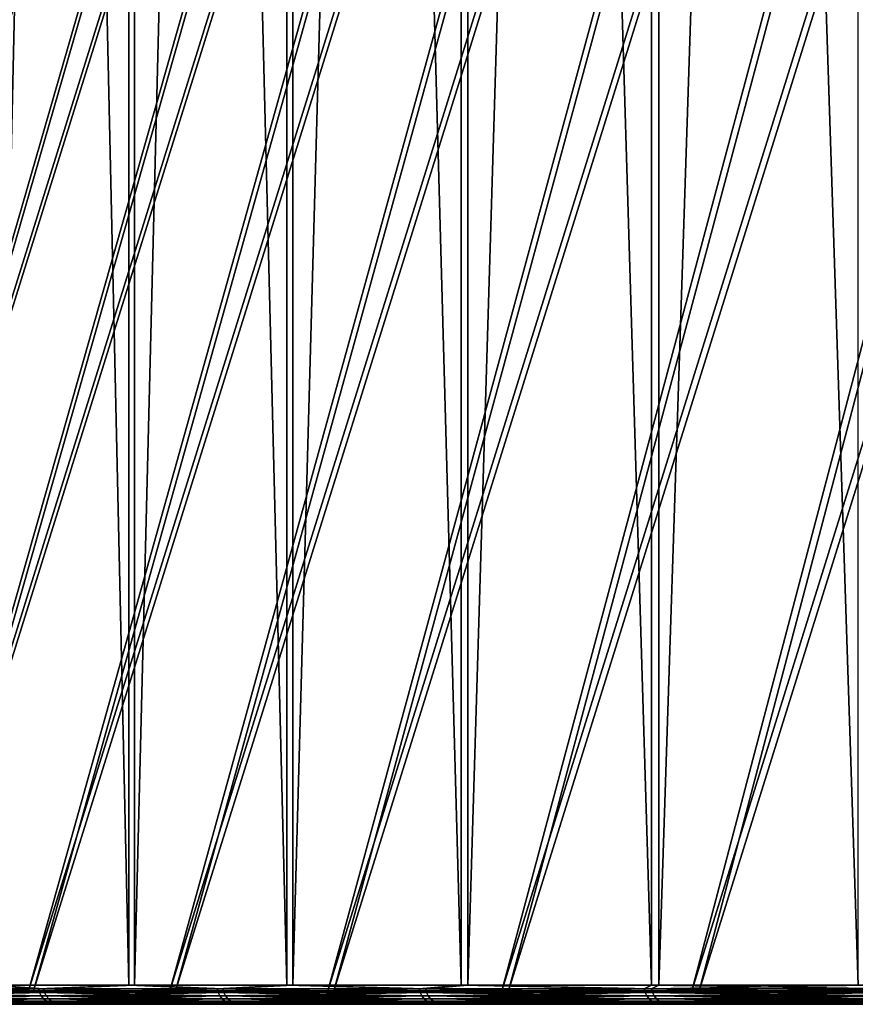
# Model space of a CAD drawing. Header units: millimetres. Extents: x 0 to 800, y -45 to 73.
# Tile 2 of 199: x 9 to 22, y -45 to -29. Entities that reach past the tile are written whole.
import ezdxf

# ---------------------------------------------------------------- set-up
doc = ezdxf.new("R2010")
doc.units = ezdxf.units.MM
doc.header["$LTSCALE"] = 65.185185
for name, color, linetype in [('40', 7, 'CONTINUOUS'), ('41', 7, 'CONTINUOUS'), ('46', 7, 'CONTINUOUS'), ('47', 7, 'CONTINUOUS'), ('48', 7, 'CONTINUOUS'), ('49', 7, 'CONTINUOUS')]:
    doc.layers.add(name, color=color, linetype=linetype)

msp = doc.modelspace()

# ---------------------------------------------------------------- linework, layer by layer
at = {"layer": '40', "color": 44, "linetype": 'Continuous', "true_color": 0x8c7500}
for points in [[(10.738, -44.7, -92.058), (8.496, -44.7, -82.005), (10.738, 54.7, -92.058), (10.738, -44.7, -92.058)], [(10.738, 54.7, -92.058), (8.496, -44.7, -82.005), (8.496, 54.7, -82.005), (10.738, 54.7, -92.058)], [(13.237, 54.7, -102.051), (10.738, -44.7, -92.058), (10.738, 54.7, -92.058), (13.237, 54.7, -102.051)], [(13.237, -44.7, -102.051), (10.738, -44.7, -92.058), (13.237, 54.7, -102.051), (13.237, -44.7, -102.051)], [(15.993, -44.7, -111.975), (13.237, -44.7, -102.051), (15.993, 54.7, -111.975), (15.993, -44.7, -111.975)], [(15.993, 54.7, -111.975), (13.237, -44.7, -102.051), (13.237, 54.7, -102.051), (15.993, 54.7, -111.975)], [(19.003, -44.7, -121.825), (15.993, -44.7, -111.975), (19.003, 54.7, -121.825), (19.003, -44.7, -121.825)], [(19.003, 54.7, -121.825), (15.993, -44.7, -111.975), (15.993, 54.7, -111.975), (19.003, 54.7, -121.825)], [(22.266, -44.7, -131.595), (19.003, -44.7, -121.825), (22.266, 54.7, -131.595), (22.266, -44.7, -131.595)], [(22.266, 54.7, -131.595), (19.003, -44.7, -121.825), (19.003, 54.7, -121.825), (22.266, 54.7, -131.595)]]:
    msp.add_3dface(points, dxfattribs=at)
at = {"layer": '41', "color": 44, "linetype": 'Continuous', "true_color": 0x8c7500}
for points in [[(8.419, 54.7, 81.636), (10.651, -44.7, 91.692), (10.651, 54.7, 91.692), (8.419, 54.7, 81.636)], [(8.419, -44.7, 81.636), (10.651, -44.7, 91.692), (8.419, 54.7, 81.636), (8.419, -44.7, 81.636)], [(10.651, 54.7, 91.692), (13.141, -44.7, 101.686), (13.141, 54.7, 101.686), (10.651, 54.7, 91.692)], [(10.651, -44.7, 91.692), (13.141, -44.7, 101.686), (10.651, 54.7, 91.692), (10.651, -44.7, 91.692)], [(13.141, 54.7, 101.686), (15.887, -44.7, 111.613), (15.887, 54.7, 111.613), (13.141, 54.7, 101.686)], [(13.141, -44.7, 101.686), (15.887, -44.7, 111.613), (13.141, 54.7, 101.686), (13.141, -44.7, 101.686)], [(15.887, 54.7, 111.613), (18.889, -44.7, 121.466), (18.889, 54.7, 121.466), (15.887, 54.7, 111.613)], [(15.887, -44.7, 111.613), (18.889, -44.7, 121.466), (15.887, 54.7, 111.613), (15.887, -44.7, 111.613)], [(18.889, 54.7, 121.466), (22.142, -44.7, 131.239), (22.142, 54.7, 131.239), (18.889, 54.7, 121.466)], [(18.889, -44.7, 121.466), (22.142, -44.7, 131.239), (18.889, 54.7, 121.466), (18.889, -44.7, 121.466)]]:
    msp.add_3dface(points, dxfattribs=at)
at = {"layer": '46', "color": 44, "linetype": 'Continuous', "true_color": 0x8c7500}
for points in [[(8.496, -44.7, -82.005), (9.307, -44.758, -85.756), (6.851, -44.758, -73.684), (8.496, -44.7, -82.005)], [(8.496, -44.7, -82.005), (10.738, -44.7, -92.058), (9.307, -44.758, -85.756), (8.496, -44.7, -82.005)], [(10.738, -44.7, -92.058), (12.133, -44.758, -97.747), (9.307, -44.758, -85.756), (10.738, -44.7, -92.058)], [(10.738, -44.7, -92.058), (13.237, -44.7, -102.051), (12.133, -44.758, -97.747), (10.738, -44.7, -92.058)], [(13.237, -44.7, -102.051), (15.327, -44.758, -109.645), (12.133, -44.758, -97.747), (13.237, -44.7, -102.051)], [(13.237, -44.7, -102.051), (15.993, -44.7, -111.975), (15.327, -44.758, -109.645), (13.237, -44.7, -102.051)], [(15.993, -44.7, -111.975), (18.886, -44.758, -121.439), (15.327, -44.758, -109.645), (15.993, -44.7, -111.975)], [(15.993, -44.7, -111.975), (19.003, -44.7, -121.825), (18.886, -44.758, -121.439), (15.993, -44.7, -111.975)], [(22.266, -44.7, -131.595), (22.806, -44.758, -133.118), (18.886, -44.758, -121.439), (22.266, -44.7, -131.595)], [(19.003, -44.7, -121.825), (22.266, -44.7, -131.595), (18.886, -44.758, -121.439), (19.003, -44.7, -121.825)], [(9.307, -44.758, -85.756), (6.868, -44.815, -73.681), (6.851, -44.758, -73.684), (9.307, -44.758, -85.756)], [(9.323, -44.815, -85.752), (6.868, -44.815, -73.681), (9.307, -44.758, -85.756), (9.323, -44.815, -85.752)], [(9.323, -44.815, -85.752), (6.895, -44.866, -73.676), (6.868, -44.815, -73.681), (9.323, -44.815, -85.752)], [(9.35, -44.866, -85.746), (6.895, -44.866, -73.676), (9.323, -44.815, -85.752), (9.35, -44.866, -85.746)], [(12.133, -44.758, -97.747), (9.323, -44.815, -85.752), (9.307, -44.758, -85.756), (12.133, -44.758, -97.747)], [(12.149, -44.815, -97.743), (9.323, -44.815, -85.752), (12.133, -44.758, -97.747), (12.149, -44.815, -97.743)], [(12.149, -44.815, -97.743), (9.35, -44.866, -85.746), (9.323, -44.815, -85.752), (12.149, -44.815, -97.743)], [(12.176, -44.866, -97.736), (9.35, -44.866, -85.746), (12.149, -44.815, -97.743), (12.176, -44.866, -97.736)], [(15.327, -44.758, -109.645), (12.149, -44.815, -97.743), (12.133, -44.758, -97.747), (15.327, -44.758, -109.645)], [(15.343, -44.815, -109.64), (12.149, -44.815, -97.743), (15.327, -44.758, -109.645), (15.343, -44.815, -109.64)], [(15.343, -44.815, -109.64), (12.176, -44.866, -97.736), (12.149, -44.815, -97.743), (15.343, -44.815, -109.64)], [(15.37, -44.866, -109.633), (12.176, -44.866, -97.736), (15.343, -44.815, -109.64), (15.37, -44.866, -109.633)], [(18.886, -44.758, -121.439), (15.343, -44.815, -109.64), (15.327, -44.758, -109.645), (18.886, -44.758, -121.439)], [(18.902, -44.815, -121.434), (15.343, -44.815, -109.64), (18.886, -44.758, -121.439), (18.902, -44.815, -121.434)], [(18.902, -44.815, -121.434), (15.37, -44.866, -109.633), (15.343, -44.815, -109.64), (18.902, -44.815, -121.434)], [(18.928, -44.866, -121.425), (15.37, -44.866, -109.633), (18.902, -44.815, -121.434), (18.928, -44.866, -121.425)], [(22.806, -44.758, -133.118), (18.902, -44.815, -121.434), (18.886, -44.758, -121.439), (22.806, -44.758, -133.118)], [(22.822, -44.815, -133.112), (18.902, -44.815, -121.434), (22.806, -44.758, -133.118), (22.822, -44.815, -133.112)], [(22.822, -44.815, -133.112), (18.928, -44.866, -121.425), (18.902, -44.815, -121.434), (22.822, -44.815, -133.112)], [(22.848, -44.866, -133.103), (18.928, -44.866, -121.425), (22.822, -44.815, -133.112), (22.848, -44.866, -133.103)], [(9.35, -44.866, -85.746), (6.932, -44.912, -73.669), (6.895, -44.866, -73.676), (9.35, -44.866, -85.746)], [(9.387, -44.912, -85.738), (6.932, -44.912, -73.669), (9.35, -44.866, -85.746), (9.387, -44.912, -85.738)], [(9.387, -44.912, -85.738), (6.976, -44.949, -73.66), (6.932, -44.912, -73.669), (9.387, -44.912, -85.738)], [(9.431, -44.949, -85.729), (6.976, -44.949, -73.66), (9.387, -44.912, -85.738), (9.431, -44.949, -85.729)], [(9.431, -44.949, -85.729), (7.027, -44.977, -73.651), (6.976, -44.949, -73.66), (9.431, -44.949, -85.729)], [(9.482, -44.977, -85.718), (7.027, -44.977, -73.651), (9.431, -44.949, -85.729), (9.482, -44.977, -85.718)], [(9.482, -44.977, -85.718), (7.083, -44.994, -73.64), (7.027, -44.977, -73.651), (9.482, -44.977, -85.718)], [(9.537, -44.994, -85.705), (7.083, -44.994, -73.64), (9.482, -44.977, -85.718), (9.537, -44.994, -85.705)], [(9.537, -44.994, -85.705), (8.79, -45, -81.944), (7.083, -44.994, -73.64), (9.537, -44.994, -85.705)], [(11.029, -45, -91.989), (8.79, -45, -81.944), (9.537, -44.994, -85.705), (11.029, -45, -91.989)], [(12.176, -44.866, -97.736), (9.387, -44.912, -85.738), (9.35, -44.866, -85.746), (12.176, -44.866, -97.736)], [(12.212, -44.912, -97.727), (9.387, -44.912, -85.738), (12.176, -44.866, -97.736), (12.212, -44.912, -97.727)], [(12.212, -44.912, -97.727), (9.431, -44.949, -85.729), (9.387, -44.912, -85.738), (12.212, -44.912, -97.727)], [(12.256, -44.949, -97.716), (9.431, -44.949, -85.729), (12.212, -44.912, -97.727), (12.256, -44.949, -97.716)], [(12.256, -44.949, -97.716), (9.482, -44.977, -85.718), (9.431, -44.949, -85.729), (12.256, -44.949, -97.716)], [(12.307, -44.977, -97.703), (9.482, -44.977, -85.718), (12.256, -44.949, -97.716), (12.307, -44.977, -97.703)], [(12.307, -44.977, -97.703), (9.537, -44.994, -85.705), (9.482, -44.977, -85.718), (12.307, -44.977, -97.703)], [(12.361, -44.994, -97.689), (9.537, -44.994, -85.705), (12.307, -44.977, -97.703), (12.361, -44.994, -97.689)], [(12.361, -44.994, -97.689), (11.029, -45, -91.989), (9.537, -44.994, -85.705), (12.361, -44.994, -97.689)], [(13.527, -45, -101.974), (11.029, -45, -91.989), (12.361, -44.994, -97.689), (13.527, -45, -101.974)], [(15.37, -44.866, -109.633), (12.212, -44.912, -97.727), (12.176, -44.866, -97.736), (15.37, -44.866, -109.633)], [(15.406, -44.912, -109.622), (12.212, -44.912, -97.727), (15.37, -44.866, -109.633), (15.406, -44.912, -109.622)], [(15.406, -44.912, -109.622), (12.256, -44.949, -97.716), (12.212, -44.912, -97.727), (15.406, -44.912, -109.622)], [(15.449, -44.949, -109.61), (12.256, -44.949, -97.716), (15.406, -44.912, -109.622), (15.449, -44.949, -109.61)], [(15.449, -44.949, -109.61), (12.307, -44.977, -97.703), (12.256, -44.949, -97.716), (15.449, -44.949, -109.61)], [(15.499, -44.977, -109.596), (12.307, -44.977, -97.703), (15.449, -44.949, -109.61), (15.499, -44.977, -109.596)], [(15.499, -44.977, -109.596), (12.361, -44.994, -97.689), (12.307, -44.977, -97.703), (15.499, -44.977, -109.596)], [(15.554, -44.994, -109.58), (12.361, -44.994, -97.689), (15.499, -44.977, -109.596), (15.554, -44.994, -109.58)], [(15.554, -44.994, -109.58), (13.527, -45, -101.974), (12.361, -44.994, -97.689), (15.554, -44.994, -109.58)], [(16.281, -45, -111.891), (13.527, -45, -101.974), (15.554, -44.994, -109.58), (16.281, -45, -111.891)], [(18.928, -44.866, -121.425), (15.406, -44.912, -109.622), (15.37, -44.866, -109.633), (18.928, -44.866, -121.425)], [(18.964, -44.912, -121.414), (15.406, -44.912, -109.622), (18.928, -44.866, -121.425), (18.964, -44.912, -121.414)], [(18.964, -44.912, -121.414), (15.449, -44.949, -109.61), (15.406, -44.912, -109.622), (18.964, -44.912, -121.414)], [(19.007, -44.949, -121.4), (15.449, -44.949, -109.61), (18.964, -44.912, -121.414), (19.007, -44.949, -121.4)], [(19.007, -44.949, -121.4), (15.499, -44.977, -109.596), (15.449, -44.949, -109.61), (19.007, -44.949, -121.4)], [(19.057, -44.977, -121.384), (15.499, -44.977, -109.596), (19.007, -44.949, -121.4), (19.057, -44.977, -121.384)], [(19.057, -44.977, -121.384), (15.554, -44.994, -109.58), (15.499, -44.977, -109.596), (19.057, -44.977, -121.384)], [(19.11, -44.994, -121.367), (15.554, -44.994, -109.58), (19.057, -44.977, -121.384), (19.11, -44.994, -121.367)], [(19.11, -44.994, -121.367), (16.281, -45, -111.891), (15.554, -44.994, -109.58), (19.11, -44.994, -121.367)], [(19.289, -45, -121.734), (16.281, -45, -111.891), (19.11, -44.994, -121.367), (19.289, -45, -121.734)], [(22.848, -44.866, -133.103), (18.964, -44.912, -121.414), (18.928, -44.866, -121.425), (22.848, -44.866, -133.103)], [(22.884, -44.912, -133.09), (18.964, -44.912, -121.414), (22.848, -44.866, -133.103), (22.884, -44.912, -133.09)], [(22.884, -44.912, -133.09), (19.007, -44.949, -121.4), (18.964, -44.912, -121.414), (22.884, -44.912, -133.09)], [(22.927, -44.949, -133.075), (19.007, -44.949, -121.4), (22.884, -44.912, -133.09), (22.927, -44.949, -133.075)], [(22.927, -44.949, -133.075), (19.057, -44.977, -121.384), (19.007, -44.949, -121.4), (22.927, -44.949, -133.075)], [(22.975, -44.977, -133.058), (19.057, -44.977, -121.384), (22.927, -44.949, -133.075), (22.975, -44.977, -133.058)], [(22.975, -44.977, -133.058), (19.11, -44.994, -121.367), (19.057, -44.977, -121.384), (22.975, -44.977, -133.058)], [(23.029, -44.994, -133.039), (19.11, -44.994, -121.367), (22.975, -44.977, -133.058), (23.029, -44.994, -133.039)], [(23.029, -44.994, -133.039), (19.289, -45, -121.734), (19.11, -44.994, -121.367), (23.029, -44.994, -133.039)], [(22.549, -45, -131.496), (19.289, -45, -121.734), (23.029, -44.994, -133.039), (22.549, -45, -131.496)]]:
    msp.add_3dface(points, dxfattribs=at)
at = {"layer": '47', "color": 44, "linetype": 'Continuous', "true_color": 0x8c7500}
for points in [[(8.419, -44.7, 81.636), (6.782, -44.758, 73.314), (9.226, -44.758, 85.388), (8.419, -44.7, 81.636)], [(10.651, -44.7, 91.692), (8.419, -44.7, 81.636), (9.226, -44.758, 85.388), (10.651, -44.7, 91.692)], [(10.651, -44.7, 91.692), (9.226, -44.758, 85.388), (12.041, -44.758, 97.381), (10.651, -44.7, 91.692)], [(13.141, -44.7, 101.686), (10.651, -44.7, 91.692), (12.041, -44.758, 97.381), (13.141, -44.7, 101.686)], [(13.141, -44.7, 101.686), (12.041, -44.758, 97.381), (15.224, -44.758, 109.282), (13.141, -44.7, 101.686)], [(15.887, -44.7, 111.613), (13.141, -44.7, 101.686), (15.224, -44.758, 109.282), (15.887, -44.7, 111.613)], [(15.887, -44.7, 111.613), (15.224, -44.758, 109.282), (18.772, -44.758, 121.08), (15.887, -44.7, 111.613)], [(18.889, -44.7, 121.466), (15.887, -44.7, 111.613), (18.772, -44.758, 121.08), (18.889, -44.7, 121.466)], [(18.889, -44.7, 121.466), (18.772, -44.758, 121.08), (22.681, -44.758, 132.762), (18.889, -44.7, 121.466)], [(22.142, -44.7, 131.239), (18.889, -44.7, 121.466), (22.681, -44.758, 132.762), (22.142, -44.7, 131.239)], [(6.799, -44.815, 73.31), (9.243, -44.815, 85.384), (6.782, -44.758, 73.314), (6.799, -44.815, 73.31)], [(6.782, -44.758, 73.314), (9.243, -44.815, 85.384), (9.226, -44.758, 85.388), (6.782, -44.758, 73.314)], [(6.826, -44.866, 73.305), (9.27, -44.866, 85.378), (6.799, -44.815, 73.31), (6.826, -44.866, 73.305)], [(6.799, -44.815, 73.31), (9.27, -44.866, 85.378), (9.243, -44.815, 85.384), (6.799, -44.815, 73.31)], [(9.243, -44.815, 85.384), (12.057, -44.815, 97.377), (9.226, -44.758, 85.388), (9.243, -44.815, 85.384)], [(9.226, -44.758, 85.388), (12.057, -44.815, 97.377), (12.041, -44.758, 97.381), (9.226, -44.758, 85.388)], [(9.27, -44.866, 85.378), (12.084, -44.866, 97.371), (9.243, -44.815, 85.384), (9.27, -44.866, 85.378)], [(9.243, -44.815, 85.384), (12.084, -44.866, 97.371), (12.057, -44.815, 97.377), (9.243, -44.815, 85.384)], [(12.057, -44.815, 97.377), (15.24, -44.815, 109.278), (12.041, -44.758, 97.381), (12.057, -44.815, 97.377)], [(12.041, -44.758, 97.381), (15.24, -44.815, 109.278), (15.224, -44.758, 109.282), (12.041, -44.758, 97.381)], [(12.084, -44.866, 97.371), (15.267, -44.866, 109.27), (12.057, -44.815, 97.377), (12.084, -44.866, 97.371)], [(12.057, -44.815, 97.377), (15.267, -44.866, 109.27), (15.24, -44.815, 109.278), (12.057, -44.815, 97.377)], [(15.24, -44.815, 109.278), (18.788, -44.815, 121.075), (15.224, -44.758, 109.282), (15.24, -44.815, 109.278)], [(15.224, -44.758, 109.282), (18.788, -44.815, 121.075), (18.772, -44.758, 121.08), (15.224, -44.758, 109.282)], [(15.267, -44.866, 109.27), (18.814, -44.866, 121.066), (15.24, -44.815, 109.278), (15.267, -44.866, 109.27)], [(15.24, -44.815, 109.278), (18.814, -44.866, 121.066), (18.788, -44.815, 121.075), (15.24, -44.815, 109.278)], [(18.788, -44.815, 121.075), (22.697, -44.815, 132.757), (18.772, -44.758, 121.08), (18.788, -44.815, 121.075)], [(18.772, -44.758, 121.08), (22.697, -44.815, 132.757), (22.681, -44.758, 132.762), (18.772, -44.758, 121.08)], [(18.814, -44.866, 121.066), (22.723, -44.866, 132.748), (18.788, -44.815, 121.075), (18.814, -44.866, 121.066)], [(18.788, -44.815, 121.075), (22.723, -44.866, 132.748), (22.697, -44.815, 132.757), (18.788, -44.815, 121.075)], [(6.826, -44.866, 73.305), (9.306, -44.912, 85.37), (9.27, -44.866, 85.378), (6.826, -44.866, 73.305)], [(6.862, -44.912, 73.299), (9.306, -44.912, 85.37), (6.826, -44.866, 73.305), (6.862, -44.912, 73.299)], [(6.907, -44.949, 73.29), (9.351, -44.949, 85.361), (6.862, -44.912, 73.299), (6.907, -44.949, 73.29)], [(6.862, -44.912, 73.299), (9.351, -44.949, 85.361), (9.306, -44.912, 85.37), (6.862, -44.912, 73.299)], [(6.958, -44.977, 73.281), (9.401, -44.977, 85.35), (6.907, -44.949, 73.29), (6.958, -44.977, 73.281)], [(6.907, -44.949, 73.29), (9.401, -44.977, 85.35), (9.351, -44.949, 85.361), (6.907, -44.949, 73.29)], [(6.958, -44.977, 73.281), (9.456, -44.994, 85.338), (9.401, -44.977, 85.35), (6.958, -44.977, 73.281)], [(7.014, -44.994, 73.27), (9.456, -44.994, 85.338), (6.958, -44.977, 73.281), (7.014, -44.994, 73.27)], [(7.014, -44.994, 73.27), (8.713, -45, 81.575), (9.456, -44.994, 85.338), (7.014, -44.994, 73.27)], [(8.713, -45, 81.575), (10.943, -45, 91.623), (9.456, -44.994, 85.338), (8.713, -45, 81.575)], [(9.27, -44.866, 85.378), (12.12, -44.912, 97.361), (12.084, -44.866, 97.371), (9.27, -44.866, 85.378)], [(9.306, -44.912, 85.37), (12.12, -44.912, 97.361), (9.27, -44.866, 85.378), (9.306, -44.912, 85.37)], [(9.351, -44.949, 85.361), (12.165, -44.949, 97.35), (9.306, -44.912, 85.37), (9.351, -44.949, 85.361)], [(9.306, -44.912, 85.37), (12.165, -44.949, 97.35), (12.12, -44.912, 97.361), (9.306, -44.912, 85.37)], [(9.401, -44.977, 85.35), (12.215, -44.977, 97.338), (9.351, -44.949, 85.361), (9.401, -44.977, 85.35)], [(9.351, -44.949, 85.361), (12.215, -44.977, 97.338), (12.165, -44.949, 97.35), (9.351, -44.949, 85.361)], [(9.456, -44.994, 85.338), (12.27, -44.994, 97.324), (9.401, -44.977, 85.35), (9.456, -44.994, 85.338)], [(9.401, -44.977, 85.35), (12.27, -44.994, 97.324), (12.215, -44.977, 97.338), (9.401, -44.977, 85.35)], [(9.456, -44.994, 85.338), (10.943, -45, 91.623), (12.27, -44.994, 97.324), (9.456, -44.994, 85.338)], [(10.943, -45, 91.623), (13.431, -45, 101.61), (12.27, -44.994, 97.324), (10.943, -45, 91.623)], [(12.12, -44.912, 97.361), (15.303, -44.912, 109.26), (12.084, -44.866, 97.371), (12.12, -44.912, 97.361)], [(12.084, -44.866, 97.371), (15.303, -44.912, 109.26), (15.267, -44.866, 109.27), (12.084, -44.866, 97.371)], [(12.165, -44.949, 97.35), (15.346, -44.949, 109.248), (12.12, -44.912, 97.361), (12.165, -44.949, 97.35)], [(12.12, -44.912, 97.361), (15.346, -44.949, 109.248), (15.303, -44.912, 109.26), (12.12, -44.912, 97.361)], [(12.215, -44.977, 97.338), (15.396, -44.977, 109.233), (12.165, -44.949, 97.35), (12.215, -44.977, 97.338)], [(12.165, -44.949, 97.35), (15.396, -44.977, 109.233), (15.346, -44.949, 109.248), (12.165, -44.949, 97.35)], [(12.27, -44.994, 97.324), (15.451, -44.994, 109.218), (12.215, -44.977, 97.338), (12.27, -44.994, 97.324)], [(12.215, -44.977, 97.338), (15.451, -44.994, 109.218), (15.396, -44.977, 109.233), (12.215, -44.977, 97.338)], [(12.27, -44.994, 97.324), (13.431, -45, 101.61), (15.451, -44.994, 109.218), (12.27, -44.994, 97.324)], [(13.431, -45, 101.61), (16.175, -45, 111.53), (15.451, -44.994, 109.218), (13.431, -45, 101.61)], [(15.267, -44.866, 109.27), (18.85, -44.912, 121.055), (18.814, -44.866, 121.066), (15.267, -44.866, 109.27)], [(15.303, -44.912, 109.26), (18.85, -44.912, 121.055), (15.267, -44.866, 109.27), (15.303, -44.912, 109.26)], [(15.346, -44.949, 109.248), (18.893, -44.949, 121.041), (15.303, -44.912, 109.26), (15.346, -44.949, 109.248)], [(15.303, -44.912, 109.26), (18.893, -44.949, 121.041), (18.85, -44.912, 121.055), (15.303, -44.912, 109.26)], [(15.396, -44.977, 109.233), (18.943, -44.977, 121.026), (15.346, -44.949, 109.248), (15.396, -44.977, 109.233)], [(15.346, -44.949, 109.248), (18.943, -44.977, 121.026), (18.893, -44.949, 121.041), (15.346, -44.949, 109.248)], [(15.451, -44.994, 109.218), (18.996, -44.994, 121.008), (15.396, -44.977, 109.233), (15.451, -44.994, 109.218)], [(15.396, -44.977, 109.233), (18.996, -44.994, 121.008), (18.943, -44.977, 121.026), (15.396, -44.977, 109.233)], [(15.451, -44.994, 109.218), (16.175, -45, 111.53), (18.996, -44.994, 121.008), (15.451, -44.994, 109.218)], [(16.175, -45, 111.53), (19.174, -45, 121.375), (18.996, -44.994, 121.008), (16.175, -45, 111.53)], [(18.814, -44.866, 121.066), (22.758, -44.912, 132.735), (22.723, -44.866, 132.748), (18.814, -44.866, 121.066)], [(18.85, -44.912, 121.055), (22.758, -44.912, 132.735), (18.814, -44.866, 121.066), (18.85, -44.912, 121.055)], [(18.893, -44.949, 121.041), (22.801, -44.949, 132.72), (18.85, -44.912, 121.055), (18.893, -44.949, 121.041)], [(18.85, -44.912, 121.055), (22.801, -44.949, 132.72), (22.758, -44.912, 132.735), (18.85, -44.912, 121.055)], [(18.893, -44.949, 121.041), (22.85, -44.977, 132.703), (22.801, -44.949, 132.72), (18.893, -44.949, 121.041)], [(18.943, -44.977, 121.026), (22.85, -44.977, 132.703), (18.893, -44.949, 121.041), (18.943, -44.977, 121.026)], [(18.996, -44.994, 121.008), (22.903, -44.994, 132.684), (18.943, -44.977, 121.026), (18.996, -44.994, 121.008)], [(18.943, -44.977, 121.026), (22.903, -44.994, 132.684), (22.85, -44.977, 132.703), (18.943, -44.977, 121.026)], [(19.174, -45, 121.375), (22.426, -45, 131.14), (18.996, -44.994, 121.008), (19.174, -45, 121.375)], [(18.996, -44.994, 121.008), (22.426, -45, 131.14), (22.903, -44.994, 132.684), (18.996, -44.994, 121.008)]]:
    msp.add_3dface(points, dxfattribs=at)
at = {"layer": '48', "color": 44, "linetype": 'Continuous', "true_color": 0x8c7500}
for points in [[(19.919, 16.898, -0.179), (0.666, -44.789, -0.188), (0.803, -44.789, -10.47), (19.919, 16.898, -0.179)], [(1.205, -44.789, -20.745), (20.056, 16.898, -10.212), (0.803, -44.789, -10.47), (1.205, -44.789, -20.745)], [(20.056, 16.898, -10.212), (19.919, 16.898, -0.179), (0.803, -44.789, -10.47), (20.056, 16.898, -10.212)], [(1.871, -44.789, -31.006), (20.458, 16.898, -20.238), (1.205, -44.789, -20.745), (1.871, -44.789, -31.006)], [(20.458, 16.898, -20.238), (20.056, 16.898, -10.212), (1.205, -44.789, -20.745), (20.458, 16.898, -20.238)], [(2.802, -44.789, -41.247), (21.124, 16.898, -30.249), (1.871, -44.789, -31.006), (2.802, -44.789, -41.247)], [(21.124, 16.898, -30.249), (20.458, 16.898, -20.238), (1.871, -44.789, -31.006), (21.124, 16.898, -30.249)], [(3.995, -44.789, -51.46), (22.055, 16.898, -40.24), (2.802, -44.789, -41.247), (3.995, -44.789, -51.46)], [(22.055, 16.898, -40.24), (21.124, 16.898, -30.249), (2.802, -44.789, -41.247), (22.055, 16.898, -40.24)], [(5.452, -44.789, -61.64), (23.249, 16.898, -50.202), (3.995, -44.789, -51.46), (5.452, -44.789, -61.64)], [(23.249, 16.898, -50.202), (22.055, 16.898, -40.24), (3.995, -44.789, -51.46), (23.249, 16.898, -50.202)], [(7.17, -44.789, -71.778), (24.705, 16.898, -60.13), (5.452, -44.789, -61.64), (7.17, -44.789, -71.778)], [(24.705, 16.898, -60.13), (23.249, 16.898, -50.202), (5.452, -44.789, -61.64), (24.705, 16.898, -60.13)], [(26.423, 16.898, -70.016), (24.705, 16.898, -60.13), (7.17, -44.789, -71.778), (26.423, 16.898, -70.016)], [(9.148, -44.789, -81.869), (26.423, 16.898, -70.016), (7.17, -44.789, -71.778), (9.148, -44.789, -81.869)], [(28.402, 16.898, -79.853), (26.423, 16.898, -70.016), (9.148, -44.789, -81.869), (28.402, 16.898, -79.853)], [(11.385, -44.789, -91.905), (28.402, 16.898, -79.853), (9.148, -44.789, -81.869), (11.385, -44.789, -91.905)], [(13.881, -44.789, -101.881), (30.639, 16.898, -89.634), (11.385, -44.789, -91.905), (13.881, -44.789, -101.881)], [(30.639, 16.898, -89.634), (28.402, 16.898, -79.853), (11.385, -44.789, -91.905), (30.639, 16.898, -89.634)], [(16.632, -44.789, -111.789), (33.134, 16.898, -99.352), (13.881, -44.789, -101.881), (16.632, -44.789, -111.789)], [(33.134, 16.898, -99.352), (30.639, 16.898, -89.634), (13.881, -44.789, -101.881), (33.134, 16.898, -99.352)], [(19.637, -44.789, -121.623), (35.884, 16.898, -109.002), (16.632, -44.789, -111.789), (19.637, -44.789, -121.623)], [(35.884, 16.898, -109.002), (33.134, 16.898, -99.352), (16.632, -44.789, -111.789), (35.884, 16.898, -109.002)], [(22.895, -44.789, -131.376), (38.888, 16.898, -118.575), (19.637, -44.789, -121.623), (22.895, -44.789, -131.376)], [(38.888, 16.898, -118.575), (35.884, 16.898, -109.002), (19.637, -44.789, -121.623), (38.888, 16.898, -118.575)]]:
    msp.add_3dface(points, dxfattribs=at)
at = {"layer": '49', "color": 44, "linetype": 'Continuous', "true_color": 0x8c7500}
for points in [[(0.666, -44.789, -0.188), (19.919, 16.898, -0.179), (20.047, 16.898, 9.854), (0.666, -44.789, -0.188)], [(0.666, -44.789, -0.188), (20.047, 16.898, 9.854), (0.793, -44.789, 10.094), (0.666, -44.789, -0.188)], [(0.793, -44.789, 10.094), (20.047, 16.898, 9.854), (1.186, -44.789, 20.369), (0.793, -44.789, 10.094)], [(1.186, -44.789, 20.369), (20.439, 16.898, 19.88), (1.842, -44.789, 30.631), (1.186, -44.789, 20.369)], [(20.047, 16.898, 9.854), (20.439, 16.898, 19.88), (1.186, -44.789, 20.369), (20.047, 16.898, 9.854)], [(1.842, -44.789, 30.631), (21.096, 16.898, 29.892), (2.763, -44.789, 40.873), (1.842, -44.789, 30.631)], [(20.439, 16.898, 19.88), (21.096, 16.898, 29.892), (1.842, -44.789, 30.631), (20.439, 16.898, 19.88)], [(2.763, -44.789, 40.873), (22.017, 16.898, 39.884), (3.947, -44.789, 51.087), (2.763, -44.789, 40.873)], [(21.096, 16.898, 29.892), (22.017, 16.898, 39.884), (2.763, -44.789, 40.873), (21.096, 16.898, 29.892)], [(3.947, -44.789, 51.087), (23.202, 16.898, 49.848), (5.394, -44.789, 61.268), (3.947, -44.789, 51.087)], [(22.017, 16.898, 39.884), (23.202, 16.898, 49.848), (3.947, -44.789, 51.087), (22.017, 16.898, 39.884)], [(5.394, -44.789, 61.268), (24.649, 16.898, 59.777), (7.102, -44.789, 71.408), (5.394, -44.789, 61.268)], [(23.202, 16.898, 49.848), (24.649, 16.898, 59.777), (5.394, -44.789, 61.268), (23.202, 16.898, 49.848)], [(7.102, -44.789, 71.408), (26.358, 16.898, 69.664), (9.071, -44.789, 81.501), (7.102, -44.789, 71.408)], [(24.649, 16.898, 59.777), (26.358, 16.898, 69.664), (7.102, -44.789, 71.408), (24.649, 16.898, 59.777)], [(9.071, -44.789, 81.501), (28.327, 16.898, 79.503), (11.299, -44.789, 91.539), (9.071, -44.789, 81.501)], [(26.358, 16.898, 69.664), (28.327, 16.898, 79.503), (9.071, -44.789, 81.501), (26.358, 16.898, 69.664)], [(11.299, -44.789, 91.539), (30.555, 16.898, 89.286), (13.785, -44.789, 101.517), (11.299, -44.789, 91.539)], [(28.327, 16.898, 79.503), (30.555, 16.898, 89.286), (11.299, -44.789, 91.539), (28.327, 16.898, 79.503)], [(13.785, -44.789, 101.517), (33.04, 16.898, 99.007), (16.527, -44.789, 111.428), (13.785, -44.789, 101.517)], [(30.555, 16.898, 89.286), (33.04, 16.898, 99.007), (13.785, -44.789, 101.517), (30.555, 16.898, 89.286)], [(16.527, -44.789, 111.428), (35.782, 16.898, 108.659), (19.523, -44.789, 121.264), (16.527, -44.789, 111.428)], [(33.04, 16.898, 99.007), (35.782, 16.898, 108.659), (16.527, -44.789, 111.428), (33.04, 16.898, 99.007)], [(19.523, -44.789, 121.264), (38.777, 16.898, 118.235), (22.771, -44.789, 131.021), (19.523, -44.789, 121.264)], [(35.782, 16.898, 108.659), (38.777, 16.898, 118.235), (19.523, -44.789, 121.264), (35.782, 16.898, 108.659)]]:
    msp.add_3dface(points, dxfattribs=at)

doc.saveas('drawing.dxf')
